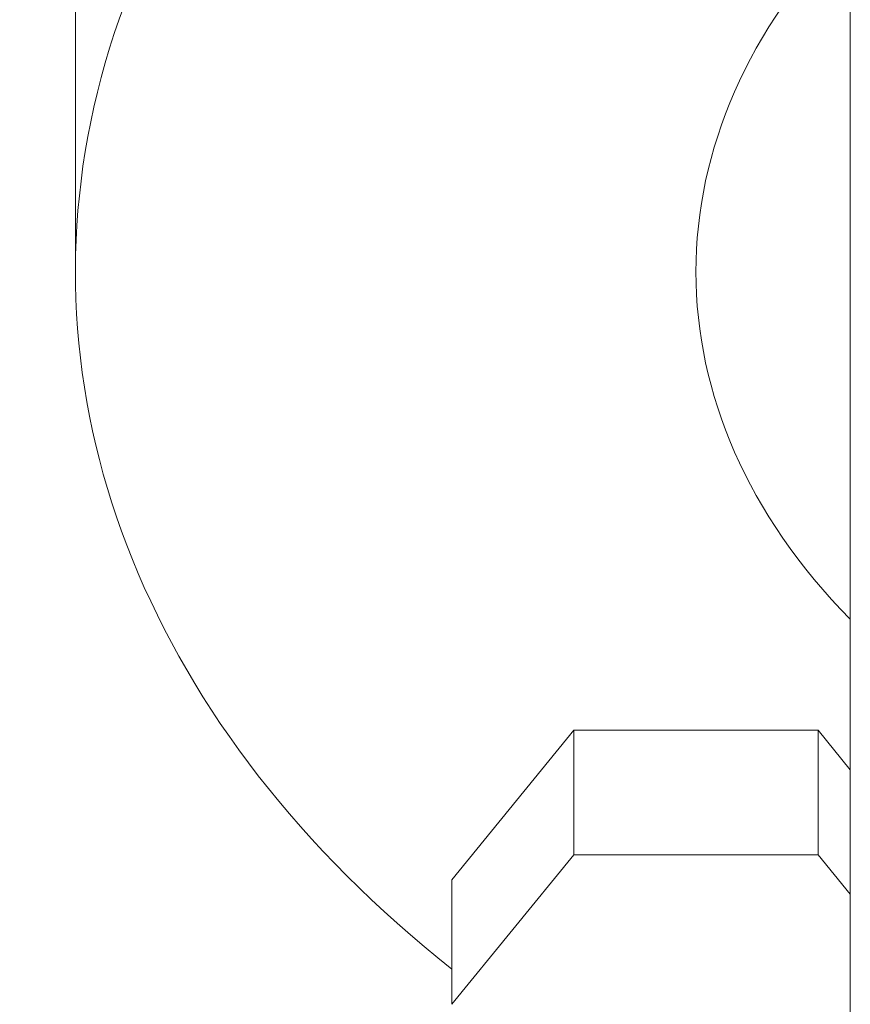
# Model space of a CAD drawing. Extents: x 1 to 669, y 0 to 417.
# Tile 205 of 256: x 321.42 to 322.82, y 268.44 to 270.1. Entities that reach past the tile are written whole.
import ezdxf

# ---------------------------------------------------------------- set-up
doc = ezdxf.new("R2010")
doc.units = 0
doc.header["$LTSCALE"] = 12
doc.header["$MEASUREMENT"] = 0
doc.layers.get('0').update_dxf_attribs({"linetype": 'CONTINUOUS'})
doc.layers.add('X', color=1, linetype='CONTINUOUS')

# ---------------------------------------------------------------- blocks, each defined once
blk = doc.blocks.new('GASTRAIN RIGHT')
at = {"layer": 'X', "lineweight": 0}
for p, q in [((301.4083, 289.469), (301.4083, 284.6341)), ((300.1041, 286.5172), (300.1041, 286.9367)), ((300.7375, 285.4938), (300.943, 285.7455)), ((300.943, 285.7455), (301.354, 285.7455)), ((300.943, 285.7455), (300.943, 285.5358)), ((301.354, 285.7455), (301.354, 285.5358)), ((301.354, 285.7455), (301.4083, 285.679)), ((300.7375, 285.2841), (300.943, 285.5358)), ((300.943, 285.5358), (301.354, 285.5358)), ((301.354, 285.5358), (301.4083, 285.4693)), ((300.7375, 285.4938), (300.7375, 285.2841))]:
    blk.add_line(p, q, dxfattribs=at)
blk.add_ellipse((302.5958, 286.9367), major_axis=(-2.4917, 0), ratio=0.707107, start_param=-0.996472, end_param=0, dxfattribs=at)
at = {"layer": 'X', "lineweight": 0, "extrusion": (-2.51652e-16, 2.00682e-17, -1)}
blk.add_ellipse((302.5958, 286.5172), major_axis=(-2.4917, 0), ratio=0.707107, start_param=-0.729069, end_param=1.074033, dxfattribs=at)
at = {"layer": 'X', "lineweight": 0, "extrusion": (-2.13586e-16, 5.3999e-17, -1)}
blk.add_ellipse((302.5958, 286.5172), major_axis=(-1.4473, 0), ratio=0.707107, start_param=-0.608496, end_param=0.608496, dxfattribs=at)

msp = doc.modelspace()

# ---------------------------------------------------------------- block references
msp.add_blockref('GASTRAIN RIGHT', (21.41103, -16.84587))

doc.saveas('drawing.dxf')
